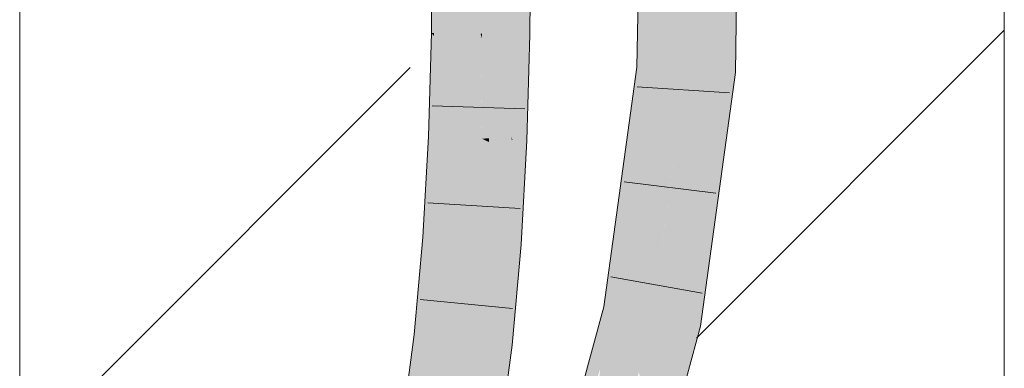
# Model space of a CAD drawing. Extents: x -620 to 3480, y 62 to 1112.
# Tile 239 of 256: x 267.214 to 269.714, y 775.065 to 775.95. Entities that reach past the tile are written whole.
import ezdxf
from ezdxf.lldxf.tags import DXFTag

# ---------------------------------------------------------------- set-up
doc = ezdxf.new("R2010")
doc.units = 0
doc.layers.get('0').update_dxf_attribs({"lineweight": 13})
doc.layers.add('E_Detail_Linie_Text_Bem', color=7, linetype='Continuous', lineweight=13)
for name, color, linetype, lineweight, true_color in [('E_Detail_Wandschraffur', 7, 'Continuous', 5, 0xc0c0c0), ('E_Leerrohr 25-A06GA2TQ8I', 7, 'Continuous', 9, 0xff8000), ('E_Leerrohr 25-Shading', 7, 'Continuous', 9, 0xff8000)]:
    doc.layers.add(name, color=color, linetype=linetype, lineweight=lineweight, true_color=true_color)
tags = doc.linetypes.add('fein_strichliert', pattern=[4, 1, -2, 1]).pattern_tags.tags
tags[8:9] = [DXFTag(74, 4), DXFTag(75, 0), DXFTag(340, '0'), DXFTag(46, 0.0), DXFTag(50, 0.0), DXFTag(44, 0.0), DXFTag(45, 0.0)]
tags[6:7] = [DXFTag(74, 4), DXFTag(75, 0), DXFTag(340, '0'), DXFTag(46, 0.0), DXFTag(50, 0.0), DXFTag(44, 0.0), DXFTag(45, 0.0)]
tags[4:5] = [DXFTag(74, 4), DXFTag(75, 0), DXFTag(340, '0'), DXFTag(46, 0.0), DXFTag(50, 0.0), DXFTag(44, 0.0), DXFTag(45, 0.0)]

# ---------------------------------------------------------------- blocks, each defined once
blk = doc.blocks.new('Shading-A06GA2BD8I', base_point=(267.5467, 773.509))
at = {"layer": 'E_Leerrohr 25-Shading', "color": 34, "true_color": 0xb05800}
for points in [[(268.8341, 777.2325), (268.7813, 775.8291), (268.8426, 777.2328), (268.8322, 776.9333)], [(268.7813, 775.8291), (268.8341, 777.2325), (268.7844, 776.0023)], [(269.0559, 777.2383), (269.0193, 777.2373), (269.031, 775.8155), (268.9944, 775.8175)], [(268.8179, 775.8271), (268.8405, 777.1154), (268.7931, 775.8285)], [(268.7931, 775.8285), (268.8033, 776.1057), (268.7813, 775.8291), (268.8322, 776.9333)], [(268.2611, 776.1823), (268.2592, 775.9163), (268.2727, 776.1825), (268.2662, 775.9161)], [(268.2727, 776.1825), (268.2662, 775.9161), (268.2929, 776.1827), (268.288, 775.9158)], [(268.2929, 776.1827), (268.288, 775.9158), (268.2977, 776.1828), (268.2943, 775.9156)], [(268.2943, 775.9156), (268.2958, 775.9156), (268.2977, 776.1828)], [(268.4744, 776.1852), (268.4726, 775.9125), (268.4781, 776.1852), (268.4803, 775.9124)], [(268.4781, 776.1852), (268.4803, 775.9124), (268.4803, 776.1852), (268.4825, 775.9124)], [(268.4803, 776.1852), (268.4825, 775.9124), (268.4872, 776.1853), (268.4991, 775.912)], [(268.4872, 776.1853), (268.4991, 775.912), (268.4943, 776.1854), (268.5065, 775.9119)], [(268.5065, 775.9119), (268.5092, 775.9119), (268.4943, 776.1854), (268.511, 776.1857)], [(268.2658, 775.9083), (268.2592, 775.9163), (268.253, 775.6534), (268.2518, 775.6535)], [(268.2866, 775.8832), (268.2658, 775.9083), (268.2764, 775.6525), (268.253, 775.6534)], [(268.2662, 775.9161), (268.2592, 775.9163), (268.2658, 775.9083)], [(268.288, 775.9158), (268.2662, 775.9161), (268.2866, 775.8832), (268.2658, 775.9083)], [(268.2866, 775.8832), (268.2928, 775.8757), (268.288, 775.9158), (268.2943, 775.9156)], [(268.2928, 775.8757), (268.2946, 775.8734), (268.2943, 775.9156), (268.2958, 775.9156)], [(268.4726, 775.9125), (268.465, 775.6446), (268.4803, 775.9124), (268.4775, 775.6441)], [(268.4803, 775.9124), (268.4775, 775.6441), (268.4825, 775.9124), (268.4798, 775.644)], [(268.4825, 775.9124), (268.4798, 775.644), (268.5045, 775.7468), (268.5016, 775.6431)], [(268.4825, 775.9124), (268.5045, 775.7468), (268.4991, 775.912)], [(268.4991, 775.912), (268.5045, 775.7468), (268.5065, 775.9119), (268.508, 775.869)], [(268.508, 775.869), (268.5092, 775.9119), (268.5065, 775.9119)], [(268.2764, 775.6525), (268.2928, 775.8757), (268.2866, 775.8832)], [(268.2764, 775.6525), (268.2839, 775.6522), (268.2928, 775.8757), (268.2855, 775.6852)], [(268.2855, 775.6852), (268.2946, 775.8734), (268.2928, 775.8757)], [(268.2839, 775.6522), (268.2884, 775.652), (268.2946, 775.8734)], [(268.8179, 775.8271), (268.7641, 775.4465), (268.7693, 775.4762)], [(268.8179, 775.8271), (268.7823, 775.7697), (268.7641, 775.4465), (268.7694, 775.699)], [(268.7813, 775.8291), (268.7705, 775.7506), (268.7931, 775.8285), (268.7823, 775.7697)], [(268.7823, 775.7697), (268.8179, 775.8271), (268.7931, 775.8285)], [(269.031, 775.8155), (268.9944, 775.8175), (268.9423, 775.1719), (268.9064, 775.1791)], [(268.7614, 775.6855), (268.7545, 775.3691), (268.7705, 775.7506), (268.7639, 775.4368)], [(268.7823, 775.7697), (268.7705, 775.7506), (268.7694, 775.699)], [(268.7331, 775.214), (268.7545, 775.3691), (268.6972, 775.2213), (268.7614, 775.6855)], [(268.2376, 775.3978), (268.2709, 775.5807), (268.253, 775.6534), (268.2764, 775.6525)], [(268.2376, 775.3978), (268.253, 775.6534), (268.2494, 775.6097)], [(268.253, 775.6534), (268.2518, 775.6535), (268.2494, 775.6097)], [(268.2631, 775.3959), (268.2839, 775.6522), (268.2567, 775.3964), (268.2709, 775.5807)], [(268.2839, 775.6522), (268.2631, 775.3959), (268.2884, 775.652), (268.2727, 775.3953)], [(268.2709, 775.5807), (268.2839, 775.6522), (268.2764, 775.6525)], [(268.2727, 775.3953), (268.2741, 775.3951), (268.2884, 775.652)], [(268.4645, 775.4935), (268.4775, 775.6441), (268.4632, 775.6122), (268.465, 775.6446)], [(268.4687, 775.3811), (268.4775, 775.6441), (268.4658, 775.3813), (268.4645, 775.4935)], [(268.4775, 775.6441), (268.4687, 775.3811), (268.4798, 775.644), (268.471, 775.3809)], [(268.471, 775.3809), (268.487, 775.3798), (268.4798, 775.644), (268.5016, 775.6431)], [(268.4632, 775.6121), (268.4504, 775.3824), (268.4549, 775.3821)], [(268.4549, 775.3821), (268.4645, 775.4935), (268.4632, 775.6121), (268.4632, 775.6122)], [(268.2709, 775.5807), (268.2376, 775.3978), (268.2567, 775.3964)], [(268.4645, 775.4935), (268.4549, 775.3821), (268.4658, 775.3813)], [(268.7641, 775.4465), (268.7639, 775.4368), (268.7693, 775.4762)], [(268.2567, 775.3964), (268.2376, 775.3978), (268.2277, 775.1501), (268.2156, 775.1514)], [(268.2631, 775.3959), (268.2567, 775.3964), (268.2329, 775.1495), (268.2277, 775.1501)], [(268.2631, 775.3959), (268.2329, 775.1495), (268.2727, 775.3953), (268.2474, 775.1479)], [(268.2727, 775.3953), (268.2474, 775.1479), (268.2741, 775.3951), (268.2502, 775.1476)], [(268.2502, 775.1476), (268.252, 775.1474), (268.2741, 775.3951)], [(268.4549, 775.3821), (268.4504, 775.3824), (268.4384, 775.1268), (268.4277, 775.128)], [(268.4527, 775.1252), (268.4549, 775.3821), (268.4384, 775.1268)], [(268.4527, 775.1252), (268.4655, 775.3307), (268.4549, 775.3821), (268.4658, 775.3813)], [(268.471, 775.3809), (268.4653, 775.2895), (268.487, 775.3798), (268.4644, 775.1278)], [(268.471, 775.3809), (268.4687, 775.3811), (268.4653, 775.2895), (268.4655, 775.3307)], [(268.4655, 775.3307), (268.4687, 775.3811), (268.4658, 775.3813)], [(268.4655, 775.3307), (268.4527, 775.1252), (268.4653, 775.2895), (268.4551, 775.125)], [(268.4653, 775.2895), (268.4551, 775.125), (268.4644, 775.1278), (268.4641, 775.124)], [(268.7331, 775.214), (268.6972, 775.2213), (268.6167, 774.8771), (268.6034, 774.8782)], [(268.6167, 774.8771), (268.6309, 774.876), (268.7331, 775.214)], [(268.7331, 775.214), (268.6876, 775.0637), (268.6853, 775.0394)], [(268.8564, 774.8577), (268.9423, 775.1719), (268.8194, 774.8607), (268.9064, 775.1791)], [(268.2277, 775.1501), (268.2156, 775.1514), (268.188, 774.9161), (268.1846, 774.9167)], [(268.2329, 775.1495), (268.2277, 775.1501), (268.1923, 774.9155), (268.188, 774.9161)], [(268.2329, 775.1495), (268.1923, 774.9155), (268.2474, 775.1479), (268.2113, 774.9125)], [(268.2474, 775.1479), (268.2113, 774.9125), (268.2502, 775.1476), (268.2154, 774.9118)], [(268.2502, 775.1476), (268.2154, 774.9118), (268.252, 775.1474), (268.2188, 774.9113)], [(268.2188, 774.9113), (268.2208, 774.9109), (268.252, 775.1474)], [(268.4384, 775.1268), (268.4277, 775.128), (268.4135, 774.8805), (268.3954, 774.8834)], [(268.4527, 775.1252), (268.4384, 775.1268), (268.4283, 774.8782), (268.4135, 774.8805)], [(268.4551, 775.125), (268.4527, 775.1252), (268.43, 774.8779), (268.4283, 774.8782)], [(268.4551, 775.125), (268.43, 774.8779), (268.4321, 774.8917)], [(268.4307, 774.8778), (268.4315, 774.8777), (268.4551, 775.125), (268.4641, 775.124)]]:
    blk.add_solid(points, dxfattribs=at)
at = {"layer": 'E_Leerrohr 25-Shading', "color": 30, "true_color": 0xf57b00}
for points in [[(269.0193, 777.2373), (268.931, 777.235), (268.9944, 775.8175), (268.9062, 775.8223)], [(268.8179, 775.8271), (268.9169, 776.4318), (268.8405, 777.1154), (268.9289, 777.1188)], [(268.8179, 775.8271), (268.9062, 775.8223), (268.9169, 776.4318)], [(268.2958, 775.9156), (268.3842, 775.9141), (268.2977, 776.1828), (268.386, 776.184)], [(268.386, 776.184), (268.3842, 775.9141), (268.3878, 775.914)], [(268.4031, 775.9138), (268.3975, 776.1841), (268.3878, 775.914), (268.386, 776.184)], [(268.4464, 776.1848), (268.3975, 776.1841), (268.4561, 775.9128), (268.4031, 775.9138)], [(268.4561, 775.9128), (268.4726, 775.9125), (268.4464, 776.1848), (268.4744, 776.1852)], [(268.2958, 775.9156), (268.2946, 775.8734), (268.3842, 775.9141), (268.3831, 775.8752)], [(268.3877, 775.6478), (268.3842, 775.9141), (268.3831, 775.8752)], [(268.3878, 775.914), (268.3842, 775.9141), (268.3878, 775.9022)], [(268.3842, 775.9141), (268.387, 775.7066), (268.3878, 775.9022)], [(268.387, 775.7066), (268.4037, 775.8488), (268.3878, 775.9022)], [(268.4037, 775.8488), (268.4031, 775.9138), (268.3878, 775.9022), (268.3878, 775.914)], [(268.4626, 775.6525), (268.4561, 775.9128), (268.4037, 775.8488), (268.4031, 775.9138)], [(268.4726, 775.9125), (268.4561, 775.9128), (268.465, 775.6446), (268.4626, 775.6525)], [(268.2946, 775.8734), (268.2884, 775.652), (268.3831, 775.8752), (268.3767, 775.6483)], [(268.3831, 775.8752), (268.3767, 775.6483), (268.3877, 775.6478)], [(268.387, 775.7066), (268.3877, 775.6478), (268.4037, 775.8488), (268.4057, 775.649)], [(268.4057, 775.649), (268.4626, 775.6525), (268.4037, 775.8488)], [(268.7849, 775.4756), (268.8179, 775.8271), (268.7693, 775.4762)], [(268.8179, 775.8271), (268.7849, 775.4756), (268.9062, 775.8223), (268.8579, 775.4733)], [(268.9944, 775.8175), (268.9062, 775.8223), (268.9064, 775.1791), (268.8197, 775.1965)], [(268.2741, 775.3951), (268.3623, 775.3888), (268.2884, 775.652), (268.3767, 775.6483)], [(268.4628, 775.6447), (268.4626, 775.6525), (268.4058, 775.6471), (268.4057, 775.649)], [(268.465, 775.6446), (268.4626, 775.6525), (268.4628, 775.6447)], [(268.3767, 775.6483), (268.3623, 775.3888), (268.3658, 775.3885)], [(268.3877, 775.6478), (268.3767, 775.6483), (268.3895, 775.3868), (268.3658, 775.3885)], [(268.4057, 775.649), (268.3877, 775.6478), (268.4058, 775.6471)], [(268.4058, 775.6471), (268.3877, 775.6478), (268.4057, 775.6393)], [(268.4057, 775.6393), (268.3877, 775.6478), (268.4048, 775.3857), (268.3895, 775.3868)], [(268.4632, 775.6121), (268.4057, 775.6393), (268.4504, 775.3824), (268.4048, 775.3857)], [(268.4628, 775.6447), (268.4058, 775.6471), (268.4632, 775.6121), (268.4057, 775.6393)], [(268.4632, 775.6121), (268.465, 775.6446), (268.4628, 775.6447)], [(268.7639, 775.4368), (268.7708, 775.3261), (268.7693, 775.4762), (268.7849, 775.4756)], [(268.7849, 775.4756), (268.7708, 775.3261), (268.8579, 775.4733), (268.8197, 775.1965)], [(268.7545, 775.3691), (268.7708, 775.3261), (268.7639, 775.4368)], [(268.252, 775.1474), (268.3398, 775.1377), (268.2741, 775.3951), (268.3623, 775.3888)], [(268.3623, 775.3888), (268.3398, 775.1377), (268.3441, 775.1372)], [(268.351, 775.1365), (268.3658, 775.3885), (268.3441, 775.1372), (268.3623, 775.3888)], [(268.3895, 775.3868), (268.3658, 775.3885), (268.387, 775.1325), (268.351, 775.1365)], [(268.3895, 775.3868), (268.387, 775.1325), (268.4048, 775.3857), (268.3996, 775.1311)], [(268.3996, 775.1311), (268.4277, 775.128), (268.4048, 775.3857), (268.4504, 775.3824)], [(268.7545, 775.3691), (268.7331, 775.214), (268.7643, 775.2077)], [(268.7643, 775.2077), (268.7783, 775.2049), (268.7545, 775.3691), (268.7708, 775.3261)], [(268.7783, 775.2049), (268.8197, 775.1965), (268.7708, 775.3261)], [(268.7331, 775.214), (268.6853, 775.0394), (268.7643, 775.2077), (268.6865, 774.9988)], [(268.7643, 775.2077), (268.6865, 774.9988), (268.7299, 774.8679), (268.6901, 774.8712)], [(268.7643, 775.2077), (268.7299, 774.8679), (268.772, 775.022)], [(268.7643, 775.2077), (268.772, 775.022), (268.7783, 775.2049), (268.7843, 775.0669)], [(268.7843, 775.0669), (268.8197, 775.1965), (268.7783, 775.2049)], [(268.7863, 775.0554), (268.8197, 775.1965), (268.7843, 775.0669)], [(268.9064, 775.1791), (268.8197, 775.1965), (268.8194, 774.8607), (268.7863, 775.0554)], [(268.2208, 774.9109), (268.3081, 774.8972), (268.252, 775.1474), (268.3398, 775.1377)], [(268.3398, 775.1377), (268.3081, 774.8972), (268.3131, 774.8964)], [(268.3214, 774.8951), (268.3441, 775.1372), (268.3131, 774.8964), (268.3398, 775.1377)], [(268.3315, 774.8934), (268.351, 775.1365), (268.3214, 774.8951), (268.3441, 775.1372)], [(268.387, 775.1325), (268.351, 775.1365), (268.3793, 774.8859), (268.3315, 774.8934)], [(268.387, 775.1325), (268.3793, 774.8859), (268.3996, 775.1311), (268.3893, 774.8843)], [(268.3893, 774.8843), (268.3954, 774.8834), (268.3996, 775.1311), (268.4277, 775.128)], [(268.772, 775.022), (268.7747, 775.0063), (268.7843, 775.0669), (268.7863, 775.0554)]]:
    blk.add_solid(points, dxfattribs=at)
blk = doc.blocks.new('Referenz-A06GA2TU8I')
at = {"layer": 'E_Detail_Linie_Text_Bem', "linetype": 'Continuous', "ltscale": 0.13}
for p, q in [((269.7139, 813.2654), (269.7139, 773.2654)), ((267.2139, 773.2654), (267.2139, 801.2654))]:
    blk.add_line(p, q, dxfattribs=at)
at = {"layer": 'E_Detail_Wandschraffur', "linetype": 'fein_strichliert', "ltscale": 0.13}
blk.add_line((268.9324, 775.1416), (269.7139, 775.9232), dxfattribs=at)
at = {"layer": 'E_Detail_Wandschraffur', "linetype": 'ByBlock', "ltscale": 0.13}
blk.add_line((267.2139, 774.8374), (268.2052, 775.8287), dxfattribs=at)
at = {"layer": 'E_Leerrohr 25-A06GA2TQ8I', "linetype": 'Continuous', "ltscale": 0.13}
for p, q in [((268.806, 777.2318), (268.7813, 775.8291)), ((269.0559, 777.2383), (269.031, 775.8155)), ((268.2592, 775.9163), (268.2611, 776.1823)), ((268.5092, 775.9119), (268.511, 776.1856)), ((268.2518, 775.6535), (268.2592, 775.9163)), ((268.5016, 775.6431), (268.5092, 775.9119)), ((268.7813, 775.8291), (268.6972, 775.2212)), ((269.031, 775.8155), (268.9423, 775.1719)), ((268.782, 775.7797), (269.0164, 775.7642)), ((268.4963, 775.7235), (268.2615, 775.7316)), ((268.2376, 775.3978), (268.2518, 775.6535)), ((268.487, 775.3798), (268.5016, 775.6431)), ((268.7484, 775.5388), (268.9816, 775.5099)), ((268.4845, 775.4707), (268.2499, 775.4851)), ((268.2156, 775.1514), (268.2376, 775.3978)), ((268.4641, 775.124), (268.487, 775.3798)), ((268.7152, 775.2977), (268.9464, 775.2556)), ((268.4649, 775.2174), (268.231, 775.2399)), ((268.6972, 775.2212), (268.551, 774.6868)), ((268.1846, 774.9167), (268.2156, 775.1514)), ((268.9423, 775.1719), (268.788, 774.6071)), ((268.4316, 774.8777), (268.4641, 775.124))]:
    blk.add_line(p, q, dxfattribs=at)

msp = doc.modelspace()

# ---------------------------------------------------------------- block references
at = {"color": 8, "lineweight": 25, "ltscale": 0.25, "true_color": 0x808080}
msp.add_blockref('Referenz-A06GA2TU8I', (0, 0), dxfattribs=at)
msp.add_blockref('Shading-A06GA2BD8I', (267.5467, 773.509))

doc.saveas('drawing.dxf')
